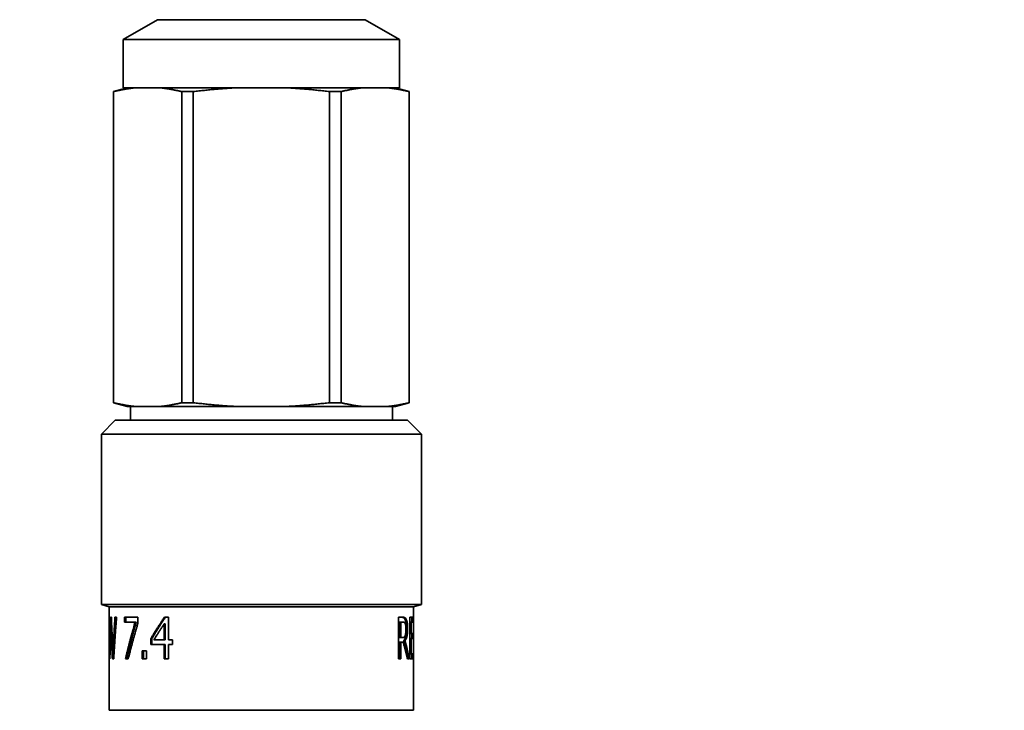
# Model space of a CAD drawing. Header units: millimetres. Extents: x 0 to 5040, y 0 to 3564.
# Tile 10 of 45: x 1536 to 1608, y 960 to 1010. Entities that reach past the tile are written whole.
import ezdxf

# ---------------------------------------------------------------- set-up
doc = ezdxf.new("R2010")
doc.units = ezdxf.units.MM
doc.header["$LTSCALE"] = 12
doc.layers.add('Quote(ISO)', color=7, linetype='Continuous', lineweight=25, true_color=0x80ff00)
doc.layers.add('Spigoli tangenti visibili(ISO)', color=7, linetype='Continuous', lineweight=15, true_color=0x00803f)
doc.layers.add('Spigoli visibili(ISO)', color=7, linetype='Continuous', lineweight=35)
doc.styles.add('Corrente-BSI', font='arial.ttf')
doc.dimstyles.new('DEFAULT-ISO', dxfattribs={"dimscale": 12, "dimtxt": 3.5, "dimasz": 2.5, "dimexe": 1, "dimexo": 1, "dimgap": 0.762, "dimtad": 1, "dimtoh": 1, "dimrnd": 1e-08, "dimtxsty": 'Corrente-BSI', "dimcen": 0.09, "dimdle": 10, "dimclrd": 7, "dimclre": 7, "dimclrt": 7, "dimazin": 2, "dimtfac": 0.571429, "dimtmove": 0, "dimatfit": 3, "dimfxl": 1, "dimtolj": 1, "dimlwd": 5, "dimlwe": 5, "dimarcsym": 0})

# ---------------------------------------------------------------- blocks, each defined once
blk = doc.blocks.new('*D18')
at = {"layer": 'Defpoints', "color": 0, "linetype": 'Continuous', "transparency": 16777216}
for p in [(1848.932, 1139.628), (1348.932, 947.628), (1848.932, 947.628)]:
    blk.add_point(p, dxfattribs=at)
at = {"layer": 'Quote(ISO)', "color": 7, "linetype": 'Continuous', "lineweight": 5, "transparency": 16777216}
for p, q in [((1348.932, 959.628), (1348.932, 1151.628)), ((1848.932, 959.628), (1848.932, 1151.628)), ((1378.932, 1139.628), (1818.932, 1139.628))]:
    blk.add_line(p, q, dxfattribs=at)
at = {"layer": 'Quote(ISO)', "color": 7, "linetype": 'Continuous', "transparency": 16777216}
for points in [[(1378.932, 1144.628), (1378.932, 1134.628), (1348.932, 1139.628)], [(1818.932, 1144.628), (1818.932, 1134.628), (1848.932, 1139.628)]]:
    blk.add_solid(points, dxfattribs=at)
at = {"layer": 'Quote(ISO)', "color": 7, "linetype": 'Continuous', "lineweight": 9, "transparency": 16777216, "insert": (1552.606, 1191.661), "char_height": 42, "attachment_point": 1, "style": 'Corrente-BSI'}
blk.add_mtext('\\A1;500', dxfattribs=at)
blk = doc.blocks.new('*D19')
at = {"layer": 'Defpoints', "color": 0, "linetype": 'Continuous', "transparency": 16777216}
for p in [(1928.132, 1246.478), (1348.932, 947.628), (1928.132, 910.478)]:
    blk.add_point(p, dxfattribs=at)
at = {"layer": 'Quote(ISO)', "color": 7, "linetype": 'Continuous', "lineweight": 5, "transparency": 16777216}
for p, q in [((1348.932, 959.628), (1348.932, 1258.478)), ((1928.132, 922.478), (1928.132, 1258.478)), ((1378.932, 1246.478), (1898.132, 1246.478))]:
    blk.add_line(p, q, dxfattribs=at)
at = {"layer": 'Quote(ISO)', "color": 7, "linetype": 'Continuous', "transparency": 16777216}
for points in [[(1378.932, 1251.478), (1378.932, 1241.478), (1348.932, 1246.478)], [(1898.132, 1251.478), (1898.132, 1241.478), (1928.132, 1246.478)]]:
    blk.add_solid(points, dxfattribs=at)
at = {"layer": 'Quote(ISO)', "color": 7, "linetype": 'Continuous', "lineweight": 9, "transparency": 16777216, "insert": (1592.092, 1298.511), "char_height": 42, "attachment_point": 1, "style": 'Corrente-BSI'}
blk.add_mtext('\\A1;579', dxfattribs=at)

msp = doc.modelspace()

# ---------------------------------------------------------------- linework, layer by layer
at = {"layer": 'Spigoli tangenti visibili(ISO)'}
for p, q in [((1564.32, 966.557), (1564.415, 966.557)), ((1564.417, 965.901), (1564.513, 965.901)), ((1564.93, 965.213), (1564.93, 965.213))]:
    msp.add_line(p, q, dxfattribs=at)
at = {"layer": 'Spigoli visibili(ISO)'}
for p, q in [((1546.426, 1009.968), (1543.932, 1008.528)), ((1546.426, 1009.968), (1561.438, 1009.968)), ((1561.438, 1009.968), (1561.438, 1009.969)), ((1561.438, 1009.968), (1563.932, 1008.528)), ((1543.932, 1008.528), (1563.932, 1008.528)), ((1543.932, 1008.528), (1543.932, 1005.028)), ((1563.932, 1008.528), (1563.932, 1005.028)), ((1544.232, 1005.028), (1543.232, 1004.76)), ((1543.932, 1005.028), (1563.932, 1005.028)), ((1563.632, 1005.028), (1564.632, 1004.76)), ((1543.243, 1004.76), (1543.232, 1004.76)), ((1543.232, 1004.76), (1543.232, 982.246)), ((1543.243, 982.246), (1543.243, 1004.76)), ((1548.167, 1004.76), (1548.167, 982.246)), ((1549.009, 1004.76), (1548.167, 1004.76)), ((1549.009, 982.246), (1549.009, 1004.76)), ((1558.856, 1004.76), (1558.856, 982.246)), ((1559.698, 1004.76), (1558.856, 1004.76)), ((1559.698, 982.246), (1559.698, 1004.76)), ((1564.621, 1004.76), (1564.621, 982.246)), ((1564.632, 1004.76), (1564.621, 1004.76)), ((1564.632, 1004.76), (1564.632, 982.246)), ((1543.243, 982.246), (1543.232, 982.246)), ((1544.232, 981.978), (1543.232, 982.246)), ((1549.009, 982.246), (1548.167, 982.246)), ((1559.698, 982.246), (1558.856, 982.246)), ((1563.632, 981.978), (1564.632, 982.246)), ((1564.632, 982.246), (1564.621, 982.246)), ((1544.725, 981.978), (1544.232, 981.978)), ((1544.457, 981.978), (1544.457, 980.978)), ((1546.685, 981.978), (1544.725, 981.978)), ((1551.973, 981.978), (1546.685, 981.978)), ((1555.892, 981.978), (1551.973, 981.978)), ((1561.18, 981.978), (1555.892, 981.978)), ((1563.139, 981.978), (1561.18, 981.978)), ((1563.632, 981.978), (1563.139, 981.978)), ((1563.407, 981.978), (1563.407, 980.978)), ((1543.357, 980.978), (1542.357, 979.978)), ((1564.507, 980.978), (1543.357, 980.978)), ((1564.507, 980.978), (1565.507, 979.978)), ((1565.507, 979.978), (1542.357, 979.978)), ((1542.357, 979.978), (1542.357, 967.632)), ((1565.507, 979.978), (1565.507, 967.632)), ((1565.507, 967.632), (1542.357, 967.632)), ((1542.932, 967.478), (1542.357, 967.632)), ((1564.932, 967.478), (1542.932, 967.478)), ((1542.932, 967.478), (1542.932, 966.715)), ((1564.932, 967.478), (1565.507, 967.632)), ((1564.932, 967.478), (1564.932, 966.137)), ((1542.934, 966.715), (1542.932, 966.715)), ((1543.081, 966.715), (1543.022, 966.715)), ((1543.456, 966.715), (1543.343, 966.715)), ((1544.027, 966.363), (1544.027, 966.715)), ((1544.999, 966.715), (1544.027, 966.715)), ((1544.117, 966.363), (1544.117, 966.715)), ((1544.999, 966.715), (1544.999, 966.266)), ((1547.207, 966.715), (1546.918, 966.715)), ((1547.207, 966.715), (1547.207, 965.07)), ((1563.849, 963.715), (1563.849, 966.715)), ((1564.159, 966.715), (1563.849, 966.715)), ((1564.68, 963.715), (1564.68, 966.715)), ((1564.922, 966.715), (1564.68, 966.715)), ((1564.822, 966.715), (1564.822, 966.36)), ((1564.922, 966.715), (1564.922, 966.36)), ((1542.932, 965.914), (1542.932, 959.978)), ((1543.102, 966.205), (1543.048, 966.205)), ((1544.027, 966.363), (1544.796, 966.363)), ((1544.879, 966.363), (1544.796, 966.363)), ((1546.969, 966.241), (1546.905, 966.241)), ((1546.905, 965.07), (1546.905, 966.241)), ((1546.969, 965.07), (1546.969, 966.241)), ((1563.924, 966.37), (1563.924, 965.242)), ((1563.924, 966.37), (1564.015, 966.37)), ((1564.015, 966.37), (1564.167, 966.37)), ((1564.015, 966.37), (1564.015, 965.242)), ((1564.68, 966.36), (1564.758, 966.36)), ((1564.758, 966.36), (1564.758, 965.539)), ((1564.758, 966.36), (1564.922, 966.36)), ((1546.012, 965.169), (1545.939, 965.169)), ((1545.939, 964.746), (1545.939, 965.169)), ((1546.012, 964.746), (1546.012, 965.169)), ((1563.924, 965.242), (1564.015, 965.242)), ((1564.15, 965.242), (1564.015, 965.242)), ((1564.68, 965.539), (1564.758, 965.539)), ((1564.68, 965.184), (1564.758, 965.184)), ((1564.917, 965.539), (1564.758, 965.539)), ((1564.758, 965.184), (1564.758, 964.07)), ((1564.758, 965.184), (1564.917, 965.184)), ((1564.817, 965.539), (1564.817, 965.184)), ((1564.917, 965.539), (1564.917, 965.184)), ((1545.939, 964.746), (1546.905, 964.746)), ((1546.905, 965.07), (1546.16, 965.07)), ((1546.969, 965.07), (1546.905, 965.07)), ((1546.969, 964.746), (1546.905, 964.746)), ((1546.905, 963.715), (1546.905, 964.746)), ((1546.969, 963.715), (1546.969, 964.746)), ((1547.493, 965.07), (1547.207, 965.07)), ((1547.207, 964.746), (1547.207, 963.715)), ((1547.207, 964.746), (1547.493, 964.746)), ((1547.493, 965.07), (1547.493, 964.746)), ((1563.924, 964.909), (1563.924, 963.715)), ((1563.924, 964.909), (1564.015, 964.909)), ((1564.015, 964.909), (1564.189, 964.909)), ((1564.015, 964.909), (1564.015, 963.715)), ((1564.232, 965.021), (1564.327, 965.021)), ((1542.947, 963.715), (1542.978, 963.715)), ((1542.99, 964.228), (1542.962, 964.228)), ((1543.153, 963.715), (1543.251, 963.715)), ((1543.281, 964.199), (1543.197, 964.199)), ((1544.106, 963.715), (1544.305, 963.715)), ((1545.626, 964.289), (1545.318, 964.289)), ((1545.318, 963.715), (1545.318, 964.289)), ((1545.318, 963.715), (1545.626, 963.715)), ((1545.397, 963.715), (1545.397, 964.289)), ((1545.626, 964.289), (1545.626, 963.715)), ((1546.905, 963.715), (1547.207, 963.715)), ((1563.849, 963.715), (1564.015, 963.715)), ((1564.493, 963.715), (1564.626, 963.715)), ((1564.68, 964.07), (1564.758, 964.07)), ((1564.68, 963.715), (1564.922, 963.715)), ((1564.922, 964.07), (1564.758, 964.07)), ((1564.822, 964.07), (1564.822, 963.715)), ((1564.922, 964.07), (1564.922, 963.715)), ((1564.932, 964.274), (1564.932, 959.978)), ((1564.932, 959.978), (1542.932, 959.978))]:
    msp.add_line(p, q, dxfattribs=at)
for points in [[(1543.243, 1004.76), (1544.021, 1004.952), (1544.725, 1005.028)], [(1546.685, 1005.028), (1547.389, 1004.952), (1548.167, 1004.76)], [(1549.009, 1004.76), (1550.563, 1004.952), (1551.973, 1005.028)], [(1555.892, 1005.028), (1557.301, 1004.952), (1558.856, 1004.76)], [(1559.698, 1004.76), (1560.475, 1004.952), (1561.18, 1005.028)], [(1563.139, 1005.028), (1563.844, 1004.952), (1564.621, 1004.76)], [(1544.725, 981.978), (1544.021, 982.055), (1543.243, 982.246)], [(1548.167, 982.246), (1547.389, 982.055), (1546.685, 981.978)], [(1551.973, 981.978), (1550.563, 982.055), (1549.009, 982.246)], [(1558.856, 982.246), (1557.301, 982.055), (1555.892, 981.978)], [(1561.18, 981.978), (1560.475, 982.055), (1559.698, 982.246)], [(1564.621, 982.246), (1563.844, 982.055), (1563.139, 981.978)]]:
    msp.add_rational_spline(points, [1, 1.01072399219, 1], degree=2, dxfattribs=at)
for points, knots in [([(1542.947, 963.715), (1542.945, 963.799), (1542.943, 963.965), (1542.941, 964.174), (1542.939, 964.382), (1542.938, 964.549), (1542.936, 964.757), (1542.935, 964.924), (1542.934, 965.132), (1542.933, 965.299), (1542.933, 965.507), (1542.932, 965.674), (1542.932, 965.924), (1542.932, 966.257), (1542.933, 966.549), (1542.934, 966.715)], [0, 0, 0, 0, 0.0258017, 0.0516033, 0.0645042, 0.0903058, 0.1032067, 0.1290083, 0.1419092, 0.1677108, 0.1806117, 0.2064133, 0.2193142, 0.2580167, 0.30962, 0.30962, 0.30962, 0.30962]), ([(1542.934, 966.715), (1542.934, 966.646), (1542.935, 966.508), (1542.936, 966.335), (1542.937, 966.163), (1542.939, 966.025), (1542.94, 965.852), (1542.941, 965.714), (1542.943, 965.541), (1542.945, 965.403), (1542.947, 965.23), (1542.949, 965.092), (1542.951, 964.885), (1542.955, 964.608), (1542.959, 964.367), (1542.962, 964.228)], [0, 0, 0, 0, 0.0213256, 0.0426512, 0.053314, 0.0746396, 0.0853024, 0.106628, 0.1172908, 0.1386164, 0.1492792, 0.1706048, 0.1812676, 0.213256, 0.2559072, 0.2559072, 0.2559072, 0.2559072]), ([(1542.962, 964.228), (1542.963, 964.297), (1542.966, 964.436), (1542.969, 964.608), (1542.973, 964.781), (1542.975, 964.919), (1542.979, 965.092), (1542.982, 965.23), (1542.986, 965.403), (1542.99, 965.541), (1542.994, 965.714), (1542.998, 965.852), (1543.002, 966.025), (1543.006, 966.163), (1543.011, 966.335), (1543.016, 966.508), (1543.02, 966.646), (1543.022, 966.715)], [0, 0, 0, 0, 0.0213161, 0.0426322, 0.0532902, 0.0746063, 0.0852644, 0.1065804, 0.1172385, 0.1385546, 0.1492126, 0.1705287, 0.1811867, 0.2025028, 0.2131609, 0.234477, 0.2557931, 0.2557931, 0.2557931, 0.2557931]), ([(1543.081, 966.715), (1543.084, 966.646), (1543.09, 966.506), (1543.097, 966.331), (1543.104, 966.156), (1543.11, 966.016), (1543.118, 965.842), (1543.124, 965.702), (1543.132, 965.527), (1543.138, 965.387), (1543.146, 965.213), (1543.153, 965.073), (1543.161, 964.898), (1543.168, 964.758), (1543.177, 964.584), (1543.186, 964.409), (1543.193, 964.269), (1543.197, 964.199)], [0, 0, 0, 0, 0.0215619, 0.0431239, 0.0539049, 0.0754668, 0.0862478, 0.1078097, 0.1185907, 0.1401526, 0.1509336, 0.1724955, 0.1832765, 0.2048385, 0.2156194, 0.2371814, 0.2587433, 0.2587433, 0.2587433, 0.2587433]), ([(1543.197, 964.199), (1543.2, 964.269), (1543.207, 964.409), (1543.217, 964.584), (1543.226, 964.758), (1543.234, 964.898), (1543.244, 965.073), (1543.252, 965.213), (1543.262, 965.387), (1543.27, 965.527), (1543.28, 965.702), (1543.289, 965.842), (1543.299, 966.016), (1543.308, 966.156), (1543.319, 966.331), (1543.33, 966.506), (1543.339, 966.646), (1543.343, 966.715)], [0, 0, 0, 0, 0.0215572, 0.0431145, 0.0538931, 0.0754503, 0.0862289, 0.1077862, 0.1185648, 0.140122, 0.1509006, 0.1724578, 0.1832365, 0.2047937, 0.2155723, 0.2371295, 0.2586868, 0.2586868, 0.2586868, 0.2586868]), ([(1543.456, 966.715), (1543.45, 966.632), (1543.437, 966.465), (1543.421, 966.257), (1543.406, 966.049), (1543.394, 965.882), (1543.379, 965.674), (1543.367, 965.507), (1543.353, 965.299), (1543.342, 965.132), (1543.328, 964.924), (1543.316, 964.757), (1543.303, 964.549), (1543.292, 964.382), (1543.279, 964.174), (1543.266, 963.965), (1543.256, 963.799), (1543.251, 963.715)], [0, 0, 0, 0, 0.0257768, 0.0515536, 0.064442, 0.0902188, 0.1031072, 0.128884, 0.1417724, 0.1675492, 0.1804376, 0.2062144, 0.2191028, 0.2448796, 0.257768, 0.2835448, 0.3093216, 0.3093216, 0.3093216, 0.3093216]), ([(1543.358, 965.369), (1543.361, 965.433), (1543.367, 965.533), (1543.377, 965.702), (1543.385, 965.842), (1543.396, 966.016), (1543.404, 966.156), (1543.415, 966.331), (1543.426, 966.506), (1543.435, 966.646), (1543.44, 966.715)], [0.1202631, 0.1202631, 0.1202631, 0.1202631, 0.140122, 0.1509006, 0.1724578, 0.1832365, 0.2047937, 0.2155723, 0.2371295, 0.2586868, 0.2586868, 0.2586868, 0.2586868]), ([(1545.939, 965.169), (1545.965, 965.212), (1546.016, 965.298), (1546.081, 965.405), (1546.147, 965.513), (1546.2, 965.599), (1546.266, 965.706), (1546.32, 965.792), (1546.387, 965.899), (1546.442, 965.985), (1546.51, 966.093), (1546.566, 966.179), (1546.649, 966.307), (1546.761, 966.479), (1546.861, 966.63), (1546.918, 966.715)], [0, 0, 0, 0, 0.0170612, 0.0341224, 0.042653, 0.0597142, 0.0682447, 0.0853059, 0.0938365, 0.1108977, 0.1194283, 0.1364895, 0.1450201, 0.1706119, 0.2047342, 0.2047342, 0.2047342, 0.2047342]), ([(1546.012, 965.169), (1546.037, 965.212), (1546.088, 965.298), (1546.153, 965.405), (1546.218, 965.513), (1546.27, 965.599), (1546.336, 965.706), (1546.389, 965.792), (1546.456, 965.899), (1546.51, 965.985), (1546.578, 966.093), (1546.633, 966.179), (1546.715, 966.307), (1546.826, 966.479), (1546.925, 966.63), (1546.982, 966.715)], [0, 0, 0, 0, 0.0170612, 0.0341224, 0.042653, 0.0597142, 0.0682447, 0.0853059, 0.0938365, 0.1108977, 0.1194283, 0.1364895, 0.1450201, 0.1706119, 0.2047342, 0.2047342, 0.2047342, 0.2047342]), ([(1564.066, 966.715), (1564.077, 966.715), (1564.094, 966.715), (1564.113, 966.714), (1564.127, 966.712), (1564.135, 966.711), (1564.146, 966.709), (1564.154, 966.708), (1564.164, 966.706), (1564.172, 966.704), (1564.181, 966.701), (1564.186, 966.699), (1564.191, 966.698), (1564.195, 966.696), (1564.199, 966.695), (1564.201, 966.694), (1564.204, 966.693), (1564.206, 966.692), (1564.207, 966.691), (1564.209, 966.691), (1564.21, 966.69), (1564.211, 966.69), (1564.212, 966.689), (1564.213, 966.689), (1564.214, 966.689), (1564.214, 966.688), (1564.215, 966.688), (1564.216, 966.687), (1564.217, 966.687), (1564.218, 966.686), (1564.219, 966.686), (1564.22, 966.685), (1564.221, 966.685), (1564.221, 966.684), (1564.223, 966.684), (1564.224, 966.683), (1564.226, 966.682), (1564.227, 966.681), (1564.23, 966.68), (1564.232, 966.678), (1564.235, 966.676), (1564.238, 966.673), (1564.243, 966.67), (1564.247, 966.666), (1564.254, 966.659), (1564.26, 966.653), (1564.269, 966.643), (1564.278, 966.632), (1564.29, 966.613), (1564.304, 966.59), (1564.315, 966.569), (1564.32, 966.557)], [0, 0, 0, 0, 0.166667, 0.291667, 0.333333, 0.416667, 0.458333, 0.541667, 0.583333, 0.666667, 0.708333, 0.770833, 0.791667, 0.833333, 0.854167, 0.885417, 0.895833, 0.916667, 0.927083, 0.942708, 0.947917, 0.958333, 0.963542, 0.973958, 0.979167, 0.989583, 0.994792, 1.005208, 1.010417, 1.020833, 1.026042, 1.036458, 1.041667, 1.052083, 1.057292, 1.072917, 1.083333, 1.104167, 1.114583, 1.145833, 1.166667, 1.208333, 1.229167, 1.291667, 1.333333, 1.416667, 1.458333, 1.583333, 1.666667, 1.833333, 2, 2, 2, 2]), ([(1564.159, 966.715), (1564.17, 966.715), (1564.18, 966.715), (1564.19, 966.715), (1564.197, 966.714), (1564.204, 966.714), (1564.211, 966.713), (1564.213, 966.713), (1564.216, 966.713), (1564.218, 966.712), (1564.222, 966.712), (1564.227, 966.711), (1564.231, 966.711), (1564.233, 966.71), (1564.235, 966.71), (1564.238, 966.71), (1564.242, 966.709), (1564.246, 966.708), (1564.25, 966.707), (1564.252, 966.707), (1564.254, 966.706), (1564.256, 966.706), (1564.26, 966.705), (1564.264, 966.704), (1564.268, 966.703), (1564.27, 966.702), (1564.272, 966.702), (1564.274, 966.701), (1564.276, 966.701), (1564.279, 966.7), (1564.282, 966.699), (1564.283, 966.699), (1564.284, 966.698), (1564.285, 966.698), (1564.286, 966.697), (1564.288, 966.697), (1564.29, 966.696), (1564.291, 966.696), (1564.292, 966.695), (1564.293, 966.695), (1564.294, 966.695), (1564.295, 966.694), (1564.296, 966.694), (1564.297, 966.693), (1564.297, 966.693), (1564.298, 966.693), (1564.299, 966.693), (1564.299, 966.692), (1564.3, 966.692), (1564.301, 966.692), (1564.301, 966.692), (1564.302, 966.691), (1564.302, 966.691), (1564.303, 966.691), (1564.303, 966.691), (1564.304, 966.69), (1564.305, 966.69), (1564.305, 966.69), (1564.306, 966.689), (1564.306, 966.689), (1564.307, 966.689), (1564.308, 966.689), (1564.308, 966.688), (1564.309, 966.688), (1564.31, 966.688), (1564.31, 966.687), (1564.311, 966.687), (1564.311, 966.687), (1564.312, 966.687), (1564.313, 966.686), (1564.313, 966.686), (1564.314, 966.686), (1564.314, 966.685), (1564.315, 966.685), (1564.315, 966.685), (1564.316, 966.684), (1564.317, 966.684), (1564.318, 966.683), (1564.318, 966.683), (1564.319, 966.683), (1564.319, 966.683), (1564.32, 966.682), (1564.32, 966.682), (1564.321, 966.681), (1564.322, 966.681), (1564.322, 966.681), (1564.323, 966.68), (1564.323, 966.68), (1564.324, 966.679), (1564.326, 966.679), (1564.327, 966.678), (1564.327, 966.677), (1564.328, 966.677), (1564.329, 966.676), (1564.331, 966.675), (1564.332, 966.674), (1564.334, 966.673), (1564.334, 966.672), (1564.335, 966.671), (1564.336, 966.671), (1564.338, 966.669), (1564.341, 966.667), (1564.343, 966.665), (1564.344, 966.663), (1564.346, 966.662), (1564.347, 966.661), (1564.35, 966.658), (1564.353, 966.655), (1564.356, 966.651), (1564.358, 966.65), (1564.359, 966.648), (1564.361, 966.646), (1564.365, 966.641), (1564.37, 966.636), (1564.374, 966.63), (1564.377, 966.626), (1564.38, 966.622), (1564.382, 966.617), (1564.388, 966.609), (1564.394, 966.599), (1564.399, 966.589), (1564.405, 966.579), (1564.41, 966.569), (1564.415, 966.557)], [0, 0, 0, 0, 0.166667, 0.166667, 0.166667, 0.291667, 0.291667, 0.291667, 0.333333, 0.333333, 0.333333, 0.416667, 0.416667, 0.416667, 0.458333, 0.458333, 0.458333, 0.541667, 0.541667, 0.541667, 0.583333, 0.583333, 0.583333, 0.666667, 0.666667, 0.666667, 0.708333, 0.708333, 0.708333, 0.770833, 0.770833, 0.770833, 0.791667, 0.791667, 0.791667, 0.833333, 0.833333, 0.833333, 0.854167, 0.854167, 0.854167, 0.885417, 0.885417, 0.885417, 0.895833, 0.895833, 0.895833, 0.916667, 0.916667, 0.916667, 0.927083, 0.927083, 0.927083, 0.942708, 0.942708, 0.942708, 0.958333, 0.958333, 0.958333, 0.973958, 0.973958, 0.973958, 0.989583, 0.989583, 0.989583, 1.005208, 1.005208, 1.005208, 1.020833, 1.020833, 1.020833, 1.036458, 1.036458, 1.036458, 1.052083, 1.052083, 1.052083, 1.072917, 1.072917, 1.072917, 1.083333, 1.083333, 1.083333, 1.104167, 1.104167, 1.104167, 1.114583, 1.114583, 1.114583, 1.145833, 1.145833, 1.145833, 1.166667, 1.166667, 1.166667, 1.208333, 1.208333, 1.208333, 1.229167, 1.229167, 1.229167, 1.291667, 1.291667, 1.291667, 1.333333, 1.333333, 1.333333, 1.416667, 1.416667, 1.416667, 1.458333, 1.458333, 1.458333, 1.583333, 1.583333, 1.583333, 1.666667, 1.666667, 1.666667, 1.833333, 1.833333, 1.833333, 2, 2, 2, 2]), ([(1564.32, 966.557), (1564.325, 966.546), (1564.33, 966.534), (1564.335, 966.522), (1564.339, 966.512), (1564.342, 966.503), (1564.346, 966.493), (1564.347, 966.49), (1564.348, 966.486), (1564.349, 966.483), (1564.351, 966.476), (1564.353, 966.469), (1564.356, 966.462), (1564.357, 966.459), (1564.358, 966.455), (1564.359, 966.452), (1564.361, 966.445), (1564.363, 966.437), (1564.365, 966.43), (1564.366, 966.426), (1564.367, 966.423), (1564.367, 966.419), (1564.369, 966.411), (1564.371, 966.404), (1564.373, 966.396), (1564.374, 966.392), (1564.375, 966.388), (1564.376, 966.384), (1564.377, 966.378), (1564.378, 966.372), (1564.38, 966.366), (1564.38, 966.364), (1564.38, 966.362), (1564.381, 966.36), (1564.382, 966.356), (1564.382, 966.352), (1564.383, 966.348), (1564.384, 966.345), (1564.384, 966.343), (1564.384, 966.341), (1564.385, 966.338), (1564.386, 966.335), (1564.386, 966.332), (1564.386, 966.331), (1564.387, 966.33), (1564.387, 966.329), (1564.387, 966.326), (1564.387, 966.324), (1564.388, 966.322), (1564.388, 966.321), (1564.388, 966.32), (1564.388, 966.319), (1564.389, 966.317), (1564.389, 966.316), (1564.389, 966.314), (1564.39, 966.313), (1564.39, 966.311), (1564.39, 966.309), (1564.39, 966.308), (1564.391, 966.306), (1564.391, 966.304), (1564.391, 966.303), (1564.391, 966.301), (1564.392, 966.299), (1564.392, 966.298), (1564.392, 966.296), (1564.392, 966.294), (1564.393, 966.293), (1564.393, 966.291), (1564.393, 966.289), (1564.394, 966.288), (1564.394, 966.286), (1564.394, 966.284), (1564.394, 966.283), (1564.395, 966.281), (1564.395, 966.279), (1564.395, 966.277), (1564.395, 966.275), (1564.396, 966.272), (1564.396, 966.271), (1564.396, 966.27), (1564.396, 966.269), (1564.397, 966.267), (1564.397, 966.264), (1564.397, 966.262), (1564.397, 966.261), (1564.398, 966.26), (1564.398, 966.259), (1564.398, 966.255), (1564.399, 966.252), (1564.399, 966.248), (1564.399, 966.246), (1564.4, 966.243), (1564.4, 966.241), (1564.401, 966.236), (1564.401, 966.231), (1564.402, 966.226), (1564.402, 966.224), (1564.402, 966.222), (1564.402, 966.219), (1564.403, 966.212), (1564.404, 966.204), (1564.405, 966.197), (1564.405, 966.192), (1564.406, 966.187), (1564.406, 966.181), (1564.407, 966.171), (1564.408, 966.161), (1564.409, 966.15), (1564.409, 966.145), (1564.41, 966.139), (1564.41, 966.134), (1564.411, 966.118), (1564.412, 966.101), (1564.413, 966.084), (1564.414, 966.073), (1564.414, 966.061), (1564.415, 966.05), (1564.415, 966.026), (1564.416, 966.002), (1564.417, 965.977), (1564.417, 965.953), (1564.417, 965.927), (1564.417, 965.901)], [0, 0, 0, 0, 0.166667, 0.166667, 0.166667, 0.291667, 0.291667, 0.291667, 0.333333, 0.333333, 0.333333, 0.416667, 0.416667, 0.416667, 0.458333, 0.458333, 0.458333, 0.541667, 0.541667, 0.541667, 0.583333, 0.583333, 0.583333, 0.666667, 0.666667, 0.666667, 0.708333, 0.708333, 0.708333, 0.770833, 0.770833, 0.770833, 0.791667, 0.791667, 0.791667, 0.833333, 0.833333, 0.833333, 0.854167, 0.854167, 0.854167, 0.885417, 0.885417, 0.885417, 0.895833, 0.895833, 0.895833, 0.916667, 0.916667, 0.916667, 0.927083, 0.927083, 0.927083, 0.942708, 0.942708, 0.942708, 0.958333, 0.958333, 0.958333, 0.973958, 0.973958, 0.973958, 0.989583, 0.989583, 0.989583, 1.005208, 1.005208, 1.005208, 1.020833, 1.020833, 1.020833, 1.036458, 1.036458, 1.036458, 1.052083, 1.052083, 1.052083, 1.072917, 1.072917, 1.072917, 1.083333, 1.083333, 1.083333, 1.104167, 1.104167, 1.104167, 1.114583, 1.114583, 1.114583, 1.145833, 1.145833, 1.145833, 1.166667, 1.166667, 1.166667, 1.208333, 1.208333, 1.208333, 1.229167, 1.229167, 1.229167, 1.291667, 1.291667, 1.291667, 1.333333, 1.333333, 1.333333, 1.416667, 1.416667, 1.416667, 1.458333, 1.458333, 1.458333, 1.583333, 1.583333, 1.583333, 1.666667, 1.666667, 1.666667, 1.833333, 1.833333, 1.833333, 2, 2, 2, 2]), ([(1564.415, 966.557), (1564.421, 966.546), (1564.43, 966.525), (1564.439, 966.5), (1564.446, 966.48), (1564.45, 966.466), (1564.455, 966.448), (1564.459, 966.434), (1564.464, 966.415), (1564.468, 966.4), (1564.472, 966.382), (1564.475, 966.37), (1564.477, 966.358), (1564.479, 966.35), (1564.48, 966.34), (1564.482, 966.334), (1564.483, 966.328), (1564.484, 966.323), (1564.484, 966.318), (1564.485, 966.315), (1564.486, 966.312), (1564.486, 966.31), (1564.486, 966.307), (1564.487, 966.305), (1564.487, 966.302), (1564.488, 966.3), (1564.488, 966.297), (1564.488, 966.295), (1564.489, 966.292), (1564.489, 966.29), (1564.49, 966.287), (1564.49, 966.285), (1564.49, 966.282), (1564.491, 966.28), (1564.491, 966.276), (1564.492, 966.273), (1564.492, 966.268), (1564.493, 966.263), (1564.494, 966.256), (1564.495, 966.249), (1564.496, 966.238), (1564.497, 966.229), (1564.499, 966.214), (1564.501, 966.199), (1564.503, 966.176), (1564.505, 966.155), (1564.507, 966.123), (1564.509, 966.09), (1564.511, 966.038), (1564.513, 965.978), (1564.513, 965.927), (1564.513, 965.901)], [0, 0, 0, 0, 0.166667, 0.291667, 0.333333, 0.416667, 0.458333, 0.541667, 0.583333, 0.666667, 0.708333, 0.770833, 0.791667, 0.833333, 0.854167, 0.885417, 0.895833, 0.916667, 0.927083, 0.942708, 0.947917, 0.958333, 0.963542, 0.973958, 0.979167, 0.989583, 0.994792, 1.005208, 1.010417, 1.020833, 1.026042, 1.036458, 1.041667, 1.052083, 1.057292, 1.072917, 1.083333, 1.104167, 1.114583, 1.145833, 1.166667, 1.208333, 1.229167, 1.291667, 1.333333, 1.416667, 1.458333, 1.583333, 1.666667, 1.833333, 2, 2, 2, 2]), ([(1543.048, 966.205), (1543.046, 966.136), (1543.041, 965.997), (1543.035, 965.825), (1543.03, 965.652), (1543.025, 965.513), (1543.02, 965.341), (1543.016, 965.202), (1543.011, 965.029), (1543.007, 964.891), (1543.002, 964.718), (1542.999, 964.58), (1542.993, 964.372), (1542.986, 964.096), (1542.981, 963.854), (1542.978, 963.715)], [0, 0, 0, 0, 0.0213264, 0.0426527, 0.0533159, 0.0746423, 0.0853054, 0.1066318, 0.117295, 0.1386213, 0.1492845, 0.1706109, 0.181274, 0.2132636, 0.2559163, 0.2559163, 0.2559163, 0.2559163]), ([(1543.153, 963.715), (1543.15, 963.785), (1543.143, 963.923), (1543.135, 964.096), (1543.127, 964.269), (1543.12, 964.407), (1543.113, 964.58), (1543.107, 964.718), (1543.099, 964.891), (1543.093, 965.029), (1543.086, 965.202), (1543.081, 965.341), (1543.072, 965.548), (1543.062, 965.825), (1543.053, 966.067), (1543.048, 966.205)], [0, 0, 0, 0, 0.0213597, 0.0427194, 0.0533992, 0.0747589, 0.0854387, 0.1067984, 0.1174782, 0.1388379, 0.1495177, 0.1708774, 0.1815572, 0.2135968, 0.2563161, 0.2563161, 0.2563161, 0.2563161]), ([(1544.106, 963.715), (1544.123, 963.789), (1544.157, 963.936), (1544.201, 964.12), (1544.246, 964.304), (1544.282, 964.451), (1544.329, 964.635), (1544.366, 964.782), (1544.413, 964.966), (1544.452, 965.113), (1544.5, 965.297), (1544.54, 965.444), (1544.6, 965.664), (1544.681, 965.958), (1544.754, 966.216), (1544.796, 966.363)], [0, 0, 0, 0, 0.0248457, 0.0496914, 0.0621143, 0.08696, 0.0993828, 0.1242285, 0.1366514, 0.1614971, 0.1739199, 0.1987656, 0.2111885, 0.248457, 0.2981484, 0.2981484, 0.2981484, 0.2981484]), ([(1544.195, 963.715), (1544.212, 963.789), (1544.246, 963.936), (1544.29, 964.12), (1544.334, 964.304), (1544.37, 964.451), (1544.416, 964.635), (1544.453, 964.782), (1544.5, 964.966), (1544.538, 965.113), (1544.586, 965.297), (1544.625, 965.444), (1544.684, 965.664), (1544.765, 965.958), (1544.837, 966.216), (1544.879, 966.363)], [0, 0, 0, 0, 0.0248457, 0.0496914, 0.0621143, 0.08696, 0.0993828, 0.1242285, 0.1366514, 0.1614971, 0.1739199, 0.1987656, 0.2111885, 0.248457, 0.2981484, 0.2981484, 0.2981484, 0.2981484]), ([(1544.999, 966.266), (1544.978, 966.195), (1544.936, 966.053), (1544.884, 965.876), (1544.833, 965.699), (1544.793, 965.557), (1544.743, 965.38), (1544.704, 965.238), (1544.655, 965.061), (1544.616, 964.92), (1544.569, 964.743), (1544.531, 964.601), (1544.475, 964.388), (1544.402, 964.105), (1544.34, 963.857), (1544.305, 963.715)], [0, 0, 0, 0, 0.0238472, 0.0476944, 0.059618, 0.0834651, 0.0953887, 0.1192359, 0.1311595, 0.1550067, 0.1669303, 0.1907775, 0.202701, 0.2384718, 0.2861662, 0.2861662, 0.2861662, 0.2861662]), ([(1546.905, 966.241), (1546.884, 966.209), (1546.841, 966.144), (1546.787, 966.062), (1546.734, 965.981), (1546.692, 965.916), (1546.639, 965.834), (1546.597, 965.769), (1546.545, 965.688), (1546.504, 965.623), (1546.452, 965.542), (1546.411, 965.476), (1546.35, 965.379), (1546.269, 965.249), (1546.199, 965.135), (1546.16, 965.07)], [0, 0, 0, 0, 0.0128858, 0.0257715, 0.0322144, 0.0451002, 0.0515431, 0.0644289, 0.0708717, 0.0837575, 0.0902004, 0.1030862, 0.1095291, 0.1288577, 0.1546293, 0.1546293, 0.1546293, 0.1546293]), ([(1564.332, 966.268), (1564.329, 966.274), (1564.323, 966.286), (1564.314, 966.299), (1564.306, 966.31), (1564.301, 966.317), (1564.295, 966.323), (1564.291, 966.327), (1564.287, 966.332), (1564.283, 966.335), (1564.278, 966.339), (1564.275, 966.341), (1564.272, 966.343), (1564.27, 966.344), (1564.269, 966.345), (1564.268, 966.346), (1564.267, 966.346), (1564.267, 966.347), (1564.266, 966.347), (1564.266, 966.347), (1564.265, 966.348), (1564.264, 966.348), (1564.264, 966.348), (1564.263, 966.349), (1564.261, 966.35), (1564.26, 966.351), (1564.257, 966.352), (1564.255, 966.353), (1564.252, 966.354), (1564.249, 966.355), (1564.246, 966.357), (1564.242, 966.358), (1564.237, 966.36), (1564.231, 966.362), (1564.223, 966.364), (1564.215, 966.366), (1564.202, 966.368), (1564.187, 966.37), (1564.174, 966.37), (1564.167, 966.37)], [0, 0, 0, 0, 0.166667, 0.333333, 0.416667, 0.541667, 0.583333, 0.666667, 0.708333, 0.791667, 0.833333, 0.895833, 0.916667, 0.947917, 0.958333, 0.973958, 0.979167, 0.989583, 0.994792, 1.005208, 1.010417, 1.020833, 1.026042, 1.041667, 1.052083, 1.083333, 1.104167, 1.145833, 1.166667, 1.208333, 1.229167, 1.291667, 1.333333, 1.416667, 1.458333, 1.583333, 1.666667, 1.833333, 2, 2, 2, 2]), ([(1564.417, 965.901), (1564.417, 965.865), (1564.417, 965.829), (1564.416, 965.795), (1564.415, 965.76), (1564.414, 965.727), (1564.412, 965.694), (1564.411, 965.678), (1564.41, 965.662), (1564.409, 965.646), (1564.408, 965.622), (1564.406, 965.599), (1564.404, 965.576), (1564.403, 965.569), (1564.402, 965.562), (1564.402, 965.554), (1564.4, 965.539), (1564.399, 965.525), (1564.397, 965.51), (1564.396, 965.503), (1564.395, 965.496), (1564.394, 965.489), (1564.393, 965.479), (1564.391, 965.468), (1564.39, 965.458), (1564.389, 965.454), (1564.389, 965.451), (1564.388, 965.448), (1564.387, 965.441), (1564.386, 965.434), (1564.385, 965.427), (1564.385, 965.424), (1564.384, 965.421), (1564.383, 965.417), (1564.383, 965.413), (1564.382, 965.408), (1564.381, 965.403), (1564.381, 965.401), (1564.38, 965.399), (1564.38, 965.398), (1564.379, 965.395), (1564.379, 965.391), (1564.378, 965.388), (1564.378, 965.387), (1564.378, 965.385), (1564.377, 965.383), (1564.377, 965.38), (1564.376, 965.377), (1564.375, 965.374), (1564.375, 965.372), (1564.375, 965.371), (1564.375, 965.369), (1564.374, 965.367), (1564.374, 965.364), (1564.373, 965.362), (1564.373, 965.36), (1564.372, 965.357), (1564.372, 965.355), (1564.371, 965.353), (1564.371, 965.35), (1564.37, 965.348), (1564.37, 965.346), (1564.369, 965.343), (1564.369, 965.341), (1564.368, 965.338), (1564.367, 965.335), (1564.367, 965.332), (1564.366, 965.331), (1564.366, 965.329), (1564.366, 965.328), (1564.365, 965.325), (1564.364, 965.322), (1564.363, 965.319), (1564.363, 965.317), (1564.363, 965.316), (1564.362, 965.314), (1564.362, 965.311), (1564.361, 965.308), (1564.36, 965.305), (1564.36, 965.304), (1564.36, 965.302), (1564.359, 965.301), (1564.358, 965.297), (1564.357, 965.292), (1564.356, 965.288), (1564.355, 965.285), (1564.354, 965.282), (1564.354, 965.279), (1564.352, 965.274), (1564.351, 965.268), (1564.349, 965.263), (1564.348, 965.26), (1564.347, 965.257), (1564.347, 965.254), (1564.344, 965.246), (1564.342, 965.238), (1564.339, 965.23), (1564.338, 965.225), (1564.336, 965.22), (1564.334, 965.215), (1564.331, 965.205), (1564.327, 965.195), (1564.324, 965.185), (1564.322, 965.18), (1564.32, 965.175), (1564.318, 965.171), (1564.313, 965.157), (1564.307, 965.143), (1564.301, 965.13), (1564.297, 965.122), (1564.293, 965.113), (1564.288, 965.105), (1564.28, 965.089), (1564.271, 965.074), (1564.262, 965.06), (1564.252, 965.046), (1564.242, 965.033), (1564.232, 965.021)], [0, 0, 0, 0, 0.166667, 0.166667, 0.166667, 0.333333, 0.333333, 0.333333, 0.416667, 0.416667, 0.416667, 0.541667, 0.541667, 0.541667, 0.583333, 0.583333, 0.583333, 0.666667, 0.666667, 0.666667, 0.708333, 0.708333, 0.708333, 0.770833, 0.770833, 0.770833, 0.791667, 0.791667, 0.791667, 0.833333, 0.833333, 0.833333, 0.854167, 0.854167, 0.854167, 0.885417, 0.885417, 0.885417, 0.895833, 0.895833, 0.895833, 0.916667, 0.916667, 0.916667, 0.927083, 0.927083, 0.927083, 0.947917, 0.947917, 0.947917, 0.958333, 0.958333, 0.958333, 0.973958, 0.973958, 0.973958, 0.989583, 0.989583, 0.989583, 1.005208, 1.005208, 1.005208, 1.020833, 1.020833, 1.020833, 1.041667, 1.041667, 1.041667, 1.052083, 1.052083, 1.052083, 1.072917, 1.072917, 1.072917, 1.083333, 1.083333, 1.083333, 1.104167, 1.104167, 1.104167, 1.114583, 1.114583, 1.114583, 1.145833, 1.145833, 1.145833, 1.166667, 1.166667, 1.166667, 1.208333, 1.208333, 1.208333, 1.229167, 1.229167, 1.229167, 1.291667, 1.291667, 1.291667, 1.333333, 1.333333, 1.333333, 1.416667, 1.416667, 1.416667, 1.458333, 1.458333, 1.458333, 1.583333, 1.583333, 1.583333, 1.666667, 1.666667, 1.666667, 1.833333, 1.833333, 1.833333, 2, 2, 2, 2]), ([(1564.513, 965.901), (1564.513, 965.865), (1564.513, 965.794), (1564.509, 965.71), (1564.505, 965.638), (1564.501, 965.591), (1564.497, 965.547), (1564.494, 965.517), (1564.49, 965.486), (1564.487, 965.465), (1564.484, 965.444), (1564.482, 965.431), (1564.479, 965.416), (1564.477, 965.406), (1564.476, 965.396), (1564.474, 965.39), (1564.473, 965.382), (1564.472, 965.375), (1564.47, 965.368), (1564.469, 965.364), (1564.468, 965.359), (1564.468, 965.356), (1564.467, 965.352), (1564.466, 965.349), (1564.465, 965.345), (1564.465, 965.342), (1564.464, 965.337), (1564.462, 965.333), (1564.461, 965.326), (1564.459, 965.32), (1564.458, 965.313), (1564.456, 965.307), (1564.454, 965.298), (1564.452, 965.289), (1564.448, 965.277), (1564.445, 965.265), (1564.441, 965.249), (1564.436, 965.233), (1564.428, 965.21), (1564.421, 965.19), (1564.41, 965.161), (1564.398, 965.134), (1564.379, 965.096), (1564.357, 965.059), (1564.337, 965.033), (1564.327, 965.021)], [0, 0, 0, 0, 0.166667, 0.333333, 0.416667, 0.541667, 0.583333, 0.666667, 0.708333, 0.770833, 0.791667, 0.833333, 0.854167, 0.885417, 0.895833, 0.916667, 0.927083, 0.947917, 0.958333, 0.973958, 0.979167, 0.989583, 0.994792, 1.005208, 1.010417, 1.020833, 1.026042, 1.041667, 1.052083, 1.072917, 1.083333, 1.104167, 1.114583, 1.145833, 1.166667, 1.208333, 1.229167, 1.291667, 1.333333, 1.416667, 1.458333, 1.583333, 1.666667, 1.833333, 2, 2, 2, 2]), ([(1564.392, 965.869), (1564.392, 965.884), (1564.392, 965.898), (1564.392, 965.912), (1564.392, 965.926), (1564.391, 965.94), (1564.391, 965.954), (1564.39, 965.96), (1564.39, 965.967), (1564.39, 965.974), (1564.389, 965.983), (1564.389, 965.993), (1564.388, 966.003), (1564.388, 966.006), (1564.388, 966.009), (1564.387, 966.012), (1564.387, 966.019), (1564.386, 966.025), (1564.386, 966.031), (1564.386, 966.034), (1564.385, 966.037), (1564.385, 966.04), (1564.385, 966.045), (1564.384, 966.049), (1564.384, 966.054), (1564.384, 966.055), (1564.383, 966.057), (1564.383, 966.058), (1564.383, 966.061), (1564.383, 966.064), (1564.382, 966.067), (1564.382, 966.069), (1564.382, 966.07), (1564.382, 966.072), (1564.382, 966.074), (1564.381, 966.077), (1564.381, 966.08), (1564.381, 966.082), (1564.38, 966.083), (1564.38, 966.085), (1564.38, 966.087), (1564.38, 966.089), (1564.379, 966.091), (1564.379, 966.092), (1564.379, 966.092), (1564.379, 966.093), (1564.379, 966.094), (1564.379, 966.095), (1564.379, 966.096), (1564.379, 966.097), (1564.378, 966.098), (1564.378, 966.099), (1564.378, 966.101), (1564.378, 966.102), (1564.378, 966.103), (1564.378, 966.104), (1564.377, 966.105), (1564.377, 966.106), (1564.377, 966.107), (1564.377, 966.109), (1564.377, 966.11), (1564.377, 966.111), (1564.376, 966.111), (1564.376, 966.112), (1564.376, 966.114), (1564.376, 966.116), (1564.375, 966.118), (1564.375, 966.12), (1564.375, 966.121), (1564.375, 966.122), (1564.374, 966.125), (1564.374, 966.128), (1564.373, 966.13), (1564.373, 966.132), (1564.373, 966.133), (1564.373, 966.134), (1564.372, 966.137), (1564.372, 966.139), (1564.371, 966.142), (1564.371, 966.143), (1564.371, 966.145), (1564.37, 966.146), (1564.37, 966.15), (1564.369, 966.154), (1564.368, 966.157), (1564.368, 966.16), (1564.367, 966.162), (1564.366, 966.165), (1564.365, 966.17), (1564.364, 966.175), (1564.363, 966.18), (1564.362, 966.182), (1564.362, 966.184), (1564.361, 966.187), (1564.358, 966.198), (1564.355, 966.21), (1564.351, 966.22), (1564.345, 966.238), (1564.339, 966.254), (1564.332, 966.268)], [0, 0, 0, 0, 0.166667, 0.166667, 0.166667, 0.333333, 0.333333, 0.333333, 0.416667, 0.416667, 0.416667, 0.541667, 0.541667, 0.541667, 0.583333, 0.583333, 0.583333, 0.666667, 0.666667, 0.666667, 0.708333, 0.708333, 0.708333, 0.770833, 0.770833, 0.770833, 0.791667, 0.791667, 0.791667, 0.833333, 0.833333, 0.833333, 0.854167, 0.854167, 0.854167, 0.895833, 0.895833, 0.895833, 0.916667, 0.916667, 0.916667, 0.947917, 0.947917, 0.947917, 0.958333, 0.958333, 0.958333, 0.973958, 0.973958, 0.973958, 0.989583, 0.989583, 0.989583, 1.005208, 1.005208, 1.005208, 1.020833, 1.020833, 1.020833, 1.041667, 1.041667, 1.041667, 1.052083, 1.052083, 1.052083, 1.083333, 1.083333, 1.083333, 1.104167, 1.104167, 1.104167, 1.145833, 1.145833, 1.145833, 1.166667, 1.166667, 1.166667, 1.208333, 1.208333, 1.208333, 1.229167, 1.229167, 1.229167, 1.291667, 1.291667, 1.291667, 1.333333, 1.333333, 1.333333, 1.416667, 1.416667, 1.416667, 1.458333, 1.458333, 1.458333, 1.666667, 1.666667, 1.666667, 2, 2, 2, 2]), ([(1564.338, 965.398), (1564.342, 965.407), (1564.345, 965.416), (1564.347, 965.426), (1564.35, 965.436), (1564.353, 965.446), (1564.356, 965.457), (1564.357, 965.462), (1564.358, 965.467), (1564.359, 965.473), (1564.361, 965.481), (1564.363, 965.489), (1564.364, 965.497), (1564.365, 965.5), (1564.366, 965.503), (1564.366, 965.506), (1564.367, 965.511), (1564.368, 965.517), (1564.369, 965.523), (1564.37, 965.526), (1564.37, 965.529), (1564.371, 965.532), (1564.372, 965.538), (1564.373, 965.544), (1564.373, 965.55), (1564.374, 965.553), (1564.374, 965.556), (1564.375, 965.559), (1564.375, 965.564), (1564.376, 965.568), (1564.377, 965.573), (1564.377, 965.575), (1564.377, 965.576), (1564.377, 965.578), (1564.377, 965.58), (1564.378, 965.583), (1564.378, 965.585), (1564.378, 965.586), (1564.378, 965.587), (1564.378, 965.587), (1564.378, 965.589), (1564.379, 965.59), (1564.379, 965.591), (1564.379, 965.592), (1564.379, 965.593), (1564.379, 965.595), (1564.379, 965.596), (1564.379, 965.597), (1564.38, 965.598), (1564.38, 965.6), (1564.38, 965.601), (1564.38, 965.602), (1564.38, 965.604), (1564.38, 965.605), (1564.381, 965.607), (1564.381, 965.608), (1564.381, 965.609), (1564.381, 965.609), (1564.381, 965.612), (1564.381, 965.614), (1564.382, 965.617), (1564.382, 965.619), (1564.382, 965.62), (1564.382, 965.622), (1564.382, 965.627), (1564.383, 965.632), (1564.383, 965.637), (1564.384, 965.641), (1564.384, 965.644), (1564.384, 965.647), (1564.385, 965.654), (1564.385, 965.661), (1564.386, 965.669), (1564.386, 965.672), (1564.386, 965.676), (1564.387, 965.679), (1564.387, 965.686), (1564.388, 965.694), (1564.388, 965.701), (1564.388, 965.705), (1564.388, 965.709), (1564.389, 965.712), (1564.39, 965.731), (1564.39, 965.75), (1564.391, 965.77), (1564.392, 965.802), (1564.392, 965.835), (1564.392, 965.869)], [0, 0, 0, 0, 0.166667, 0.166667, 0.166667, 0.333333, 0.333333, 0.333333, 0.416667, 0.416667, 0.416667, 0.541667, 0.541667, 0.541667, 0.583333, 0.583333, 0.583333, 0.666667, 0.666667, 0.666667, 0.708333, 0.708333, 0.708333, 0.791667, 0.791667, 0.791667, 0.833333, 0.833333, 0.833333, 0.895833, 0.895833, 0.895833, 0.916667, 0.916667, 0.916667, 0.947917, 0.947917, 0.947917, 0.958333, 0.958333, 0.958333, 0.973958, 0.973958, 0.973958, 0.989583, 0.989583, 0.989583, 1.005208, 1.005208, 1.005208, 1.020833, 1.020833, 1.020833, 1.041667, 1.041667, 1.041667, 1.052083, 1.052083, 1.052083, 1.083333, 1.083333, 1.083333, 1.104167, 1.104167, 1.104167, 1.166667, 1.166667, 1.166667, 1.208333, 1.208333, 1.208333, 1.291667, 1.291667, 1.291667, 1.333333, 1.333333, 1.333333, 1.416667, 1.416667, 1.416667, 1.458333, 1.458333, 1.458333, 1.666667, 1.666667, 1.666667, 2, 2, 2, 2]), ([(1564.93, 965.213), (1564.93, 965.255), (1564.93, 965.337), (1564.93, 965.435), (1564.93, 965.52), (1564.931, 965.575), (1564.931, 965.629), (1564.931, 965.664), (1564.931, 965.702), (1564.931, 965.728), (1564.931, 965.753), (1564.931, 965.769), (1564.931, 965.79), (1564.931, 965.806), (1564.931, 965.824), (1564.931, 965.836), (1564.931, 965.847), (1564.931, 965.853), (1564.931, 965.859), (1564.932, 965.863), (1564.932, 965.867), (1564.932, 965.871), (1564.932, 965.876), (1564.932, 965.88), (1564.932, 965.886), (1564.932, 965.892), (1564.932, 965.902), (1564.932, 965.914), (1564.932, 965.931), (1564.932, 965.946), (1564.932, 965.964), (1564.932, 965.979), (1564.932, 966.001), (1564.932, 966.023), (1564.932, 966.055), (1564.932, 966.083), (1564.932, 966.113), (1564.932, 966.129), (1564.932, 966.137)], [0, 0, 0, 0, 0.166667, 0.333333, 0.416667, 0.541667, 0.583333, 0.666667, 0.708333, 0.770833, 0.791667, 0.833333, 0.854167, 0.895833, 0.916667, 0.947917, 0.958333, 0.973958, 0.979167, 0.989583, 0.994792, 1.005208, 1.010417, 1.020833, 1.026042, 1.041667, 1.052083, 1.083333, 1.104167, 1.145833, 1.166667, 1.208333, 1.229167, 1.291667, 1.333333, 1.416667, 1.458333, 1.513892, 1.513892, 1.513892, 1.513892]), ([(1564.15, 965.242), (1564.157, 965.242), (1564.169, 965.243), (1564.183, 965.244), (1564.192, 965.246), (1564.199, 965.247), (1564.207, 965.249), (1564.213, 965.251), (1564.22, 965.253), (1564.226, 965.255), (1564.233, 965.258), (1564.237, 965.26), (1564.241, 965.262), (1564.244, 965.263), (1564.247, 965.265), (1564.249, 965.266), (1564.251, 965.267), (1564.253, 965.268), (1564.254, 965.268), (1564.255, 965.269), (1564.256, 965.27), (1564.257, 965.27), (1564.258, 965.27), (1564.258, 965.271), (1564.259, 965.271), (1564.26, 965.272), (1564.261, 965.272), (1564.261, 965.273), (1564.262, 965.273), (1564.263, 965.274), (1564.263, 965.274), (1564.264, 965.275), (1564.265, 965.275), (1564.266, 965.276), (1564.267, 965.276), (1564.267, 965.277), (1564.269, 965.278), (1564.27, 965.279), (1564.272, 965.281), (1564.274, 965.283), (1564.277, 965.285), (1564.279, 965.287), (1564.283, 965.291), (1564.286, 965.295), (1564.292, 965.301), (1564.296, 965.307), (1564.303, 965.317), (1564.309, 965.328), (1564.318, 965.345), (1564.328, 965.367), (1564.335, 965.387), (1564.338, 965.398)], [0, 0, 0, 0, 0.166667, 0.291667, 0.333333, 0.416667, 0.458333, 0.541667, 0.583333, 0.666667, 0.708333, 0.770833, 0.791667, 0.833333, 0.854167, 0.885417, 0.895833, 0.916667, 0.927083, 0.942708, 0.947917, 0.958333, 0.963542, 0.973958, 0.979167, 0.989583, 0.994792, 1.005208, 1.010417, 1.020833, 1.026042, 1.036458, 1.041667, 1.052083, 1.057292, 1.072917, 1.083333, 1.104167, 1.114583, 1.145833, 1.166667, 1.208333, 1.229167, 1.291667, 1.333333, 1.416667, 1.458333, 1.583333, 1.666667, 1.833333, 2, 2, 2, 2]), ([(1564.93, 965.43), (1564.93, 965.42), (1564.93, 965.38), (1564.93, 965.308), (1564.93, 965.245), (1564.93, 965.213)], [1.6102033, 1.6102033, 1.6102033, 1.6102033, 1.6666667, 1.8333333, 2, 2, 2, 2]), ([(1564.93, 965.213), (1564.93, 965.179), (1564.93, 965.112), (1564.93, 965.04), (1564.93, 965.001), (1564.93, 964.993)], [0, 0, 0, 0, 0.1666667, 0.3333333, 0.37546, 0.37546, 0.37546, 0.37546]), ([(1564.932, 964.274), (1564.932, 964.281), (1564.932, 964.295), (1564.932, 964.323), (1564.932, 964.351), (1564.932, 964.384), (1564.932, 964.406), (1564.932, 964.428), (1564.932, 964.444), (1564.932, 964.463), (1564.932, 964.478), (1564.932, 964.496), (1564.932, 964.508), (1564.932, 964.519), (1564.932, 964.525), (1564.932, 964.531), (1564.932, 964.535), (1564.932, 964.54), (1564.932, 964.544), (1564.932, 964.549), (1564.932, 964.553), (1564.931, 964.559), (1564.931, 964.565), (1564.931, 964.577), (1564.931, 964.589), (1564.931, 964.608), (1564.931, 964.625), (1564.931, 964.646), (1564.931, 964.663), (1564.931, 964.689), (1564.931, 964.715), (1564.931, 964.755), (1564.931, 964.791), (1564.931, 964.846), (1564.93, 964.902), (1564.93, 964.989), (1564.93, 965.088), (1564.93, 965.171), (1564.93, 965.213)], [0.499149, 0.499149, 0.499149, 0.499149, 0.541667, 0.583333, 0.666667, 0.708333, 0.770833, 0.791667, 0.833333, 0.854167, 0.895833, 0.916667, 0.947917, 0.958333, 0.973958, 0.979167, 0.989583, 0.994792, 1.005208, 1.010417, 1.020833, 1.026042, 1.041667, 1.052083, 1.083333, 1.104167, 1.145833, 1.166667, 1.208333, 1.229167, 1.291667, 1.333333, 1.416667, 1.458333, 1.583333, 1.666667, 1.833333, 2, 2, 2, 2]), ([(1564.493, 963.715), (1564.486, 963.749), (1564.471, 963.815), (1564.452, 963.898), (1564.432, 963.981), (1564.417, 964.047), (1564.397, 964.13), (1564.38, 964.196), (1564.359, 964.279), (1564.343, 964.345), (1564.321, 964.428), (1564.304, 964.495), (1564.277, 964.594), (1564.241, 964.727), (1564.208, 964.843), (1564.189, 964.909)], [0, 0, 0, 0, 0.0127034, 0.0254069, 0.0317586, 0.044462, 0.0508137, 0.0635172, 0.0698689, 0.0825723, 0.088924, 0.1016275, 0.1079792, 0.1270343, 0.1524412, 0.1524412, 0.1524412, 0.1524412]), ([(1564.232, 965.021), (1564.242, 964.985), (1564.261, 964.912), (1564.284, 964.821), (1564.307, 964.731), (1564.324, 964.658), (1564.346, 964.568), (1564.364, 964.495), (1564.385, 964.404), (1564.401, 964.332), (1564.421, 964.241), (1564.437, 964.169), (1564.46, 964.06), (1564.49, 963.915), (1564.515, 963.788), (1564.529, 963.715)], [0, 0, 0, 0, 0.014052, 0.028104, 0.03513, 0.049182, 0.056208, 0.07026, 0.077286, 0.091338, 0.098364, 0.112416, 0.119442, 0.14052, 0.168624, 0.168624, 0.168624, 0.168624]), ([(1564.327, 965.021), (1564.336, 964.985), (1564.355, 964.912), (1564.379, 964.821), (1564.402, 964.731), (1564.42, 964.658), (1564.442, 964.568), (1564.459, 964.495), (1564.481, 964.404), (1564.497, 964.332), (1564.518, 964.241), (1564.534, 964.169), (1564.557, 964.06), (1564.587, 963.915), (1564.612, 963.788), (1564.626, 963.715)], [0, 0, 0, 0, 0.014052, 0.028104, 0.03513, 0.049182, 0.056208, 0.07026, 0.077286, 0.091338, 0.098364, 0.112416, 0.119442, 0.14052, 0.168624, 0.168624, 0.168624, 0.168624]), ([(1543.251, 963.715), (1543.248, 963.785), (1543.241, 963.923), (1543.233, 964.084), (1543.229, 964.176), (1543.228, 964.199)], [0, 0, 0, 0, 0.02135968, 0.04271935, 0.04981143, 0.04981143, 0.04981143, 0.04981143])]:
    msp.add_open_spline(points, degree=3, knots=knots, dxfattribs=at)

# ---------------------------------------------------------------- dimensions: what is measured, and where the dimension line sits
at = {"layer": 'Quote(ISO)', "color": 7, "linetype": 'Continuous', "lineweight": 9}
for base, p2, override, picture, middle in [((1928.132, 1246.478), (1928.132, 910.478), {"dimgap": 0.762, "dimtoh": 0, "dimdec": 0, "dimtol": 0, "dimlim": 0, "dimtp": 0, "dimtm": 0, "dimtdec": 0, "dimtofl": 0, "dimatfit": 1}, '*D19', (1638.532, 1246.478)), ((1848.932, 1139.628), (1848.932, 947.628), {"dimgap": 0.762, "dimtoh": 0, "dimdec": 2, "dimtol": 0, "dimlim": 0, "dimtp": 0, "dimtm": 0, "dimtdec": 2, "dimtofl": 0, "dimatfit": 1}, '*D18', (1598.932, 1139.628))]:
    dim = msp.add_linear_dim(base=base, p1=(1348.932, 947.628), p2=p2, dimstyle='DEFAULT-ISO', override=override, dxfattribs=at)
    dim.commit()
    dim.dimension.update_dxf_attribs({"geometry": picture, "text_midpoint": middle, "dimtype": 160})

doc.saveas('drawing.dxf')
